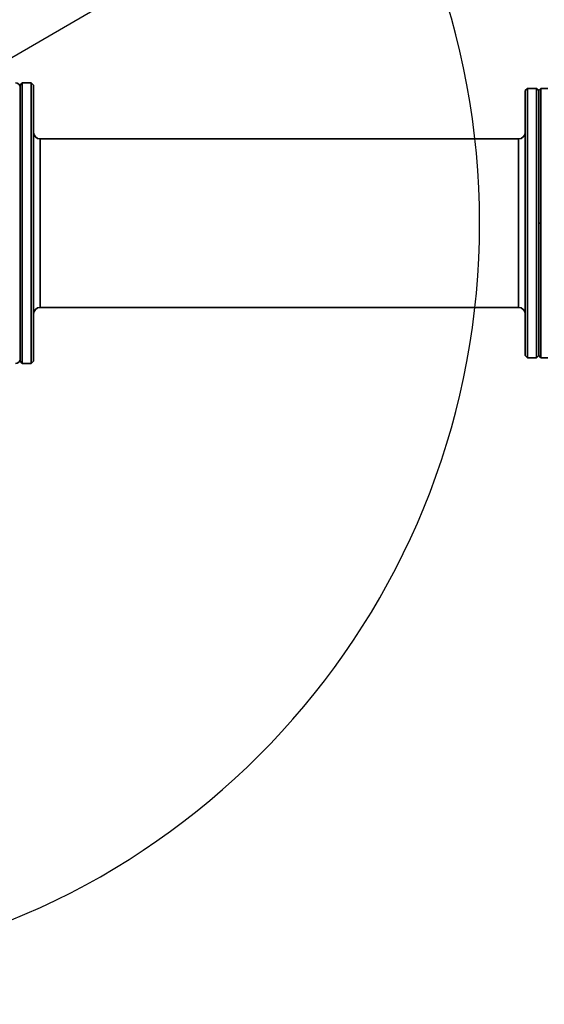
# Model space of a CAD drawing. Header units: millimetres. Extents: x 0 to 297, y 0 to 210.
# Tile 36 of 61: x 235 to 247, y 110 to 132. Entities that reach past the tile are written whole.
import ezdxf

# ---------------------------------------------------------------- set-up
doc = ezdxf.new("R2010")
doc.units = ezdxf.units.MM
doc.layers.add('尺寸线', color=6, linetype='Continuous')
doc.styles.add('SLDTEXTSTYLE1', font='TXT', dxfattribs={"width": 0.7})
doc.dimstyles.new('SLDDIMSTYLE5', dxfattribs={"dimtxt": 3.5, "dimasz": 2, "dimexe": 0, "dimexo": 0.0625, "dimgap": 0.875, "dimtad": 0, "dimtih": 1, "dimtoh": 1, "dimlfac": 20, "dimrnd": 1e-09, "dimzin": 12, "dimdsep": 46, "dimtxsty": 'SLDTEXTSTYLE1', "dimsah": 1, "dimcen": 0, "dimadec": 0, "dimazin": 3, "dimtfac": 1, "dimtmove": 0, "dimatfit": 3, "dimfxl": 1, "dimfrac": 2, "dimtolj": 1, "dimtzin": 12, "dimarcsym": 0})

# ---------------------------------------------------------------- blocks, each defined once
blk = doc.blocks.new('_D_17')
at = {"layer": '尺寸线', "transparency": 16777216}
for p, q in [((250.439, 167.65), (251.801, 170.152)), ((251.801, 170.152), (265.406, 170.152)), ((206.443, 86.852), (250.439, 167.65)), ((206.443, 86.852), (205.248, 84.657))]:
    blk.add_line(p, q, dxfattribs=at)
for points in [[(250.439, 167.65), (251.703, 169.24), (251.088, 169.574)], [(206.443, 86.852), (205.179, 85.263), (205.794, 84.928)]]:
    blk.add_solid(points, dxfattribs=at)
at = {"layer": '尺寸线', "transparency": 16777216, "char_height": 3.5, "attachment_point": 1, "style": 'SLDTEXTSTYLE1'}
for s, insert in [('%%c', (253.389, 174.664)), ('1840', (257.259, 174.664))]:
    blk.add_mtext(s, dxfattribs=dict(at, insert=insert))
blk = doc.blocks.new('_D_18')
at = {"layer": '尺寸线', "transparency": 16777216}
for p, q in [((242.915, 135.682), (247.889, 138.58)), ((247.889, 138.58), (259.457, 138.58)), ((213.968, 118.82), (242.915, 135.682)), ((213.968, 118.82), (211.807, 117.562))]:
    blk.add_line(p, q, dxfattribs=at)
for points in [[(242.915, 135.682), (244.819, 136.386), (244.467, 136.991)], [(213.968, 118.82), (212.063, 118.116), (212.415, 117.511)]]:
    blk.add_solid(points, dxfattribs=at)
at = {"layer": '尺寸线', "transparency": 16777216, "char_height": 3.5, "attachment_point": 1, "style": 'SLDTEXTSTYLE1'}
for s, insert in [('%%c', (249.477, 143.092)), ('670', (253.347, 143.092))]:
    blk.add_mtext(s, dxfattribs=dict(at, insert=insert))

msp = doc.modelspace()

# ---------------------------------------------------------------- linework, layer by layer
at = {"color": 7, "linetype": 'Continuous', "lineweight": 35}
for p, q in [((235.006348, 130.3762766), (234.956348, 130.3262766)), ((234.956348, 124.1762766), (234.956348, 130.3262766)), ((235.206348, 130.3762766), (235.006348, 130.3762766)), ((235.006348, 130.3762766), (235.006348, 124.1262766)), ((235.256348, 130.3262766), (235.206348, 130.3762766)), ((235.206348, 129.957606), (235.206348, 130.3762766)), ((235.256348, 130.3262766), (235.256348, 129.9143047)), ((246.256348, 130.2512766), (246.206348, 130.2012766)), ((246.456348, 130.2512766), (246.256348, 130.2512766)), ((246.256348, 130.2512766), (246.256348, 124.2512766)), ((246.506348, 130.2012766), (246.456348, 130.2512766)), ((246.456348, 129.8493528), (246.456348, 130.2512766)), ((246.506348, 130.2012766), (246.556348, 130.2512766)), ((246.556348, 130.2512766), (246.556348, 127.2512766)), ((246.556348, 130.2512766), (246.706348, 130.2512766)), ((246.206348, 124.3012766), (246.206348, 130.2012766)), ((246.506348, 130.2012766), (246.506348, 129.8060516)), ((246.506348, 127.2512766), (246.506348, 130.2012766)), ((235.206348, 124.1262766), (235.206348, 129.957606)), ((235.256348, 129.9143047), (235.256348, 124.1762766)), ((246.456348, 124.2512766), (246.456348, 129.8493528)), ((246.506348, 129.8060516), (246.506348, 124.3012766)), ((246.056348, 129.1262766), (235.406348, 129.1262766)), ((235.406348, 129.1262766), (235.406348, 128.8750742)), ((246.056348, 125.3762766), (246.056348, 129.1262766)), ((235.406348, 128.8750742), (235.406348, 125.3762766)), ((246.506348, 127.2512766), (246.556348, 127.2512766)), ((246.506348, 124.3012766), (246.506348, 127.2512766)), ((246.556348, 127.2512766), (246.556348, 124.2512766)), ((235.406348, 125.3762766), (246.056348, 125.3762766)), ((246.206348, 124.3012766), (246.256348, 124.2512766)), ((246.456348, 124.2512766), (246.506348, 124.3012766)), ((246.556348, 124.2512766), (246.506348, 124.3012766)), ((234.956348, 124.1762766), (235.006348, 124.1262766)), ((235.006348, 124.1262766), (235.206348, 124.1262766)), ((235.206348, 124.1262766), (235.256348, 124.1762766)), ((246.256348, 124.2512766), (246.456348, 124.2512766)), ((246.556348, 124.2512766), (246.706348, 124.2512766))]:
    msp.add_line(p, q, dxfattribs=at)
for centre, radius, start, end in [((234.856348, 130.2762766), 0.1, 0, 90), ((235.406348, 129.2762766), 0.15, 180, 270), ((246.056348, 129.2762766), 0.15, 270, 0), ((235.406348, 125.2262766), 0.15, 90, 180), ((246.056348, 125.2262766), 0.15, 0, 90), ((234.856348, 124.2262766), 0.1, 270, 0)]:
    msp.add_arc(centre, radius, start, end, dxfattribs=at)
at = {"layer": '尺寸线'}
for radius in [46, 16.75]:
    msp.add_arc((228.4410759, 127.2512766), radius, 195, 165, dxfattribs=at)

# ---------------------------------------------------------------- dimensions: what is measured, and where the dimension line sits
for p1, p2, picture, middle in [((250.4390113, 167.6504206), (206.4431404, 86.8521326), '_D_17', (259.3974115, 172.6891303)), ((242.9146363, 135.682086), (213.9675154, 118.8204672), '_D_18', (254.4669355, 141.1165974))]:
    dim = msp.add_diameter_dim_2p(p1=p1, p2=p2, dimstyle='SLDDIMSTYLE5', dxfattribs=at)
    dim.commit()
    dim.dimension.update_dxf_attribs({"geometry": picture, "text_midpoint": middle, "dimtype": 163})

doc.saveas('drawing.dxf')
